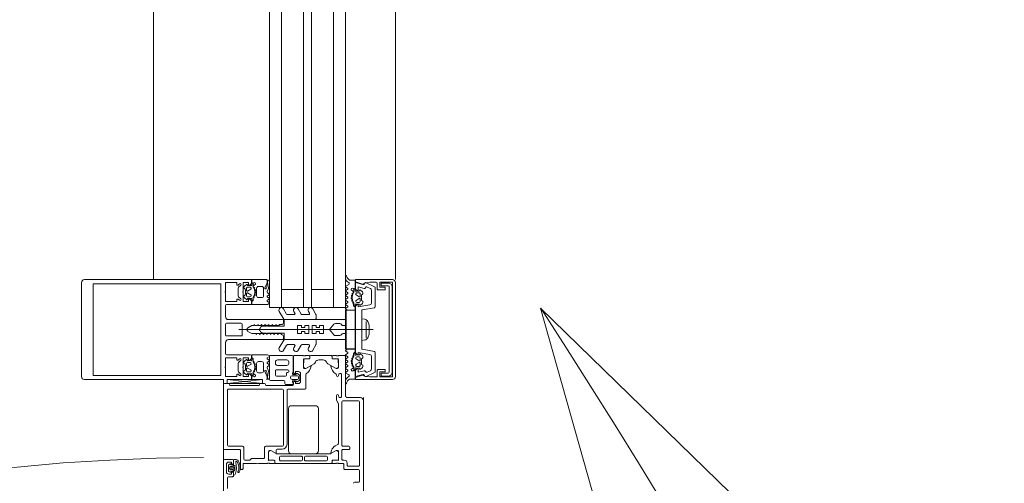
# Model space of a CAD drawing. Header units: centimetres. Extents: x -1434 to 23895, y -8842 to 3590.
# Tile 38 of 75: x 1221 to 1270, y 1523 to 1546. Entities that reach past the tile are written whole.
import ezdxf

# ---------------------------------------------------------------- set-up
doc = ezdxf.new("R2010")
doc.units = ezdxf.units.CM
doc.linetypes.add('Dash', pattern=[60, 30, -30])
for name, color, linetype, lineweight in [('A-DETL-GENF', 92, 'Continuous', 13), ('A-DOOR', 31, 'Continuous', 13), ('A-DOOR-HDLN', 31, 'Dash', 9), ('A-GLAZ-CURT', 52, 'Continuous', 9), ('A-GLAZ-CWMG', 51, 'Continuous', 9), ('G-ANNO-TEXT', 231, 'Continuous', 13)]:
    doc.layers.add(name, color=color, linetype=linetype, lineweight=lineweight)

# ---------------------------------------------------------------- blocks, each defined once
blk = doc.blocks.new('Schueco_FWS_ADS-70-HD_inw_Family-01 - FWS SI insert unit-2308021-parter niski _-3_30 m_ - stan projektowany Klatka schodowa')
at = {"layer": 'A-DETL-GENF', "lineweight": 9}
for p, q in [((-48.75, 6.1), (48.75, 6.1)), ((47.85, -0.9), (-47.85, -0.9))]:
    blk.add_line(p, q, dxfattribs=at)
at = {"layer": 'A-DOOR'}
for p, q in [((44.12, 5.95), (44.52, 5.95)), ((44.75, 5.65), (44.75, 6.05)), ((45.25, 5.3), (45.25, 6.05)), ((45.3, 6.1), (48.5, 6.1)), ((48.55, 6.05), (48.55, 5.851)), ((48.55, 4.147), (48.75, 5.922)), ((43.3, 5.9), (43.84, 5.9)), ((43.89, 5.85), (43.89, 5.65)), ((43.94, 5.6), (44.07, 5.6)), ((43.971, 5.599), (44.128, 5.599)), ((44.046, 5.501), (44.045, 5.501)), ((44.114, 5.763), (44.153, 5.837)), ((44.148, 5.619), (44.148, 5.714)), ((44.171, 5.848), (44.467, 5.848)), ((44.229, 5.708), (44.229, 5.778)), ((44.379, 5.678), (44.259, 5.678)), ((44.409, 5.778), (44.409, 5.708)), ((44.484, 5.838), (44.53, 5.766)), ((44.489, 5.715), (44.489, 5.619)), ((44.509, 5.599), (44.723, 5.599)), ((44.57, 5.6), (44.7, 5.6)), ((45.426, 5.18), (45.426, 5.85)), ((45.476, 5.9), (48.226, 5.9)), ((48.277, 5.85), (48.277, 3.15)), ((48.45, 5.749), (48.45, 4.352)), ((48.51, 5.802), (48.49, 5.798)), ((44.145, 5.378), (44.17, 5.367)), ((44.25, 5.17), (44.25, 5.2)), ((44.3, 5.25), (45.2, 5.25)), ((44.766, 5.08), (45.326, 5.08)), ((44.55, 3.9), (44.55, 4.35)), ((45.326, 4.05), (44.846, 4.05)), ((45.426, 3.15), (45.426, 3.95)), ((48.45, 3.95), (48.45, 2.644)), ((48.49, 4.303), (48.51, 4.299)), ((48.51, 4.003), (48.49, 3.999)), ((48.55, 4.25), (48.55, 4.052)), ((44.55, 3.562), (44.55, 3.8)), ((44.55, 3.479), (44.55, 0.721)), ((44.57, 3.827), (44.57, 3.873)), ((44.678, 3.532), (44.58, 3.532)), ((44.681, 3.529), (44.6, 3.529)), ((44.711, 3.799), (44.711, 3.559)), ((45.109, 3.849), (44.761, 3.849)), ((45.048, 3.47), (45.18, 3.699)), ((45.21, 3.47), (45.074, 3.47)), ((48.7, 3.088), (48.7, 3.755)), ((48.75, 3.8), (49.9, 3.8)), ((48.92, 3.004), (48.92, 3.45)), ((48.965, 3.5), (49.186, 3.5)), ((49.24, 3.459), (49.24, 2.875)), ((49.56, 3.5), (49.63, 3.5)), ((49.95, 3.755), (49.95, 2.668)), ((44.681, 3.242), (44.681, 2.197)), ((44.861, 3.292), (44.731, 3.292)), ((44.911, 2.197), (44.911, 3.242)), ((45.041, 0.756), (45.041, 3.445)), ((45.26, 3.17), (45.26, 3.42)), ((48.226, 3.1), (45.476, 3.1)), ((48.5, 2.644), (48.5, 2.989)), ((48.55, 3.034), (48.659, 3.034)), ((49.46, 2.934), (49.46, 3.4)), ((49.73, 3.4), (49.73, 2.934)), ((45.04, 2.7), (45.04, 1.5)), ((47.29, 2.85), (45.19, 2.85)), ((48.228, 2.92), (45.51, 2.92)), ((47.44, 1.5), (47.44, 2.7)), ((48.277, 2.017), (48.277, 2.88)), ((48.5, 2.597), (48.6, 2.597)), ((48.611, 2.614), (48.53, 2.614)), ((48.69, 2.488), (48.69, 2.61)), ((48.76, 2.394), (48.76, 2.664)), ((48.94, 2.664), (48.94, 2.394)), ((49.046, 2.954), (48.965, 2.954)), ((49.01, 2.61), (49.01, 2.486)), ((49.909, 2.614), (49.089, 2.614)), ((49.1, 2.884), (49.1, 2.914)), ((49.1, 2.597), (49.9, 2.597)), ((49.186, 2.834), (49.145, 2.834)), ((49.63, 2.834), (49.56, 2.834)), ((49.95, 2.547), (49.95, 2.1)), ((44.681, 0.95), (44.681, 1.995)), ((44.731, 2.147), (44.861, 2.147)), ((44.731, 2.045), (44.861, 2.045)), ((44.911, 1.995), (44.911, 0.95)), ((49.007, 1.977), (48.325, 1.977)), ((48.685, 2.334), (48.64, 2.413)), ((48.65, 2.247), (49.05, 2.247)), ((48.92, 2.284), (48.772, 2.284)), ((48.89, 2.344), (48.81, 2.344)), ((49.052, 2.413), (49.007, 2.334)), ((49.741, 2.099), (49.391, 2.099)), ((49.791, 1.809), (49.791, 2.049)), ((49.93, 2.073), (49.93, 2.027)), ((49.95, 2), (49.95, 1.812)), ((49.321, 1.946), (49.538, 1.571)), ((49.576, 1.534), (49.628, 1.504)), ((49.9, 1.779), (49.821, 1.779)), ((49.92, 1.782), (49.822, 1.782)), ((49.95, 0.721), (49.95, 1.729)), ((45.19, 1.35), (47.29, 1.35)), ((49.73, 1.33), (49.73, 1.12)), ((44.55, 0.638), (44.55, 0.45)), ((44.678, 0.668), (44.58, 0.668)), ((44.601, 0.671), (44.681, 0.671)), ((44.711, 0.641), (44.711, 0.401)), ((44.861, 0.9), (44.731, 0.9)), ((45.178, 0.504), (45.047, 0.731)), ((49.537, 0.878), (49.321, 0.504)), ((49.629, 0.946), (49.575, 0.915)), ((49.791, 0.401), (49.791, 0.641)), ((49.821, 0.671), (49.9, 0.671)), ((49.92, 0.668), (49.822, 0.668)), ((49.95, 0.45), (49.95, 0.638)), ((44.25, 0.03), (44.25, -0.65)), ((44.5, 0.08), (44.3, 0.08)), ((44.55, 0.35), (44.55, 0.13)), ((44.57, 0.423), (44.57, 0.377)), ((44.72, 0.06), (44.72, 0.13)), ((44.761, 0.351), (45.108, 0.351)), ((44.77, 0.18), (45.2, 0.18)), ((45.25, 0.13), (45.25, -0.17)), ((45.42, -0.17), (45.42, 0.13)), ((45.47, 0.18), (47.63, 0.18)), ((47.538, 0.35), (45.55, 0.35)), ((47.739, 0.445), (47.561, 0.355)), ((47.68, 0.13), (47.68, -0.65)), ((47.95, 0.45), (47.762, 0.45)), ((47.85, 0.25), (47.85, 0.283)), ((47.884, 0.33), (47.95, 0.35)), ((49, 0.2), (47.9, 0.2)), ((47.95, 0), (49.9, 0)), ((48.993, 0.45), (48.95, 0.45)), ((48.95, 0.35), (49.016, 0.33)), ((49.05, 0.283), (49.05, 0.25)), ((49.391, 0.351), (49.741, 0.351)), ((49.93, 0.377), (49.93, 0.423)), ((49.95, 0.05), (49.95, 0.35)), ((43.61, -0.65), (43.61, -0.45)), ((44.42, -0.65), (44.42, -0.14)), ((44.47, -0.09), (44.57, -0.09)), ((45.3, -0.22), (45.37, -0.22)), ((47.85, -0.75), (47.85, -0.1)), ((42.8, -0.9), (47.7, -0.9)), ((44.2, -0.7), (43.66, -0.7)), ((47.63, -0.7), (44.47, -0.7))]:
    blk.add_line(p, q, dxfattribs=at)
at = {"layer": 'A-DOOR', "flags": 128}
for points in [[(44.7, 6.1), (37.45, 6.1), (37.45, 5.76), (37.56, 5.65), (37.62, 5.65), (37.62, 5.8)], [(48.75, 4.147), (48.75, 5.922), (48.55, 5.922), (48.55, 4.147), (48.75, 4.147), (48.55, 5.922)], [(44.12, 5.65), (44.12, 5.7), (44.02, 5.7), (44.02, 5.85)], [(44.191, 5.564), (44.188, 5.572), (44.178, 5.599), (44.233, 5.624)], [(44.42, 5.528), (44.366, 5.524), (44.29, 5.526), (44.233, 5.532)], [(44.271, 5.611), (44.319, 5.526), (44.367, 5.611)], [(44.406, 5.624), (44.459, 5.599), (44.447, 5.55)], [(44.62, 5.85), (44.62, 5.7), (44.52, 5.7), (44.52, 5.65)], [(44.743, 5.578), (44.743, 5.478), (44.74, 5.457)], [(44.55, 4.45), (44.55, 5.12), (44.3, 5.12)], [(44.711, 5.378), (44.704, 5.369), (44.638, 5.331), (44.591, 5.31), (44.539, 5.291), (44.487, 5.275), (44.434, 5.266), (44.379, 5.262)], [(44.556, 5.376), (44.597, 5.397), (44.629, 5.416)], [(44.796, 4.1), (44.796, 4.7), (44.716, 4.78), (44.716, 5.03)], [(45.15, 3.85), (44.72, 3.85), (44.708, 3.562)], [(45.062, 3.491), (45.2, 3.73), (45.2, 3.8)], [(48.65, 2.547), (48.65, 2.497), (48.55, 2.497), (48.55, 2.347)], [(49.15, 2.347), (49.15, 2.497), (49.05, 2.497), (49.05, 2.547)], [(49.3, 2.05), (49.3, 1.98), (49.438, 1.741)], [(49.792, 1.812), (49.792, 2.088), (49.35, 2.1)], [(45.15, 0.35), (44.72, 0.35), (44.708, 0.638)], [(45.061, 0.71), (45.2, 0.47), (45.2, 0.4)], [(49.3, 0.4), (49.3, 0.47), (49.438, 0.709)], [(49.792, 0.638), (49.792, 0.362), (49.35, 0.35)]]:
    blk.add_lwpolyline(points, dxfattribs=at)
blk.add_lwpolyline([(44.329, 5.823), (44.336, 5.816), (44.339, 5.806), (44.336, 5.796), (44.329, 5.789), (44.319, 5.786), (44.309, 5.789), (44.302, 5.796), (44.299, 5.806), (44.302, 5.816), (44.309, 5.823), (44.319, 5.826)], close=True, dxfattribs=at)
at = {"layer": 'A-DOOR'}
for centre, radius, start, end in [((44.12, 5.85), 0.1, 90.0006, 179.9994), ((44.52, 5.85), 0.1, 0.0028, 89.9972), ((44.7, 6.05), 0.05, 0.0033, 89.9967), ((45.3, 6.05), 0.05, 90.0003, 179.9997), ((48.5, 6.05), 0.05, 0.0034, 89.9966), ((43.84, 5.85), 0.05, 0.0011, 89.9989), ((43.94, 5.65), 0.05, 179.9997, 270.0003), ((44.072, 5.598), 0.101, 179.6117, 254.7346), ((44.347, 6.454), 1, 252.4675, 285.1948), ((44.07, 5.65), 0.05, 270, 360), ((44.132, 5.754), 0.0202, 153.8011, 259.329), ((44.128, 5.714), 0.0203, 0.4685, 89.2437), ((44.128, 5.618), 0.0198, 269.7003, 0.5845), ((44.171, 5.829), 0.0195, 88.6395, 154.2271), ((44.238, 5.582), 0.05, 201.1765, 264.1559), ((44.319, 6.024), 0.262, 249.9155, 290.0845), ((44.259, 5.708), 0.03, 179.9989, 269.9998), ((44.245, 5.596), 0.03, 29.2633, 114.6153), ((44.393, 5.596), 0.03, 64.7461, 150.7367), ((44.379, 5.708), 0.03, 269.9998, 359.9994), ((44.418, 5.558), 0.03, 273.5065, 346.1539), ((44.467, 5.829), 0.0194, 29.7199, 90.6441), ((44.509, 5.715), 0.0199, 90.0276, 180.2616), ((44.509, 5.618), 0.0198, 179.3558, 270.0686), ((44.513, 5.755), 0.0204, 258.5702, 30.46), ((44.57, 5.65), 0.05, 179.9979, 270.0003), ((44.613, 5.451), 0.0381, 294.2834, 95.9519), ((44.7, 5.65), 0.05, 270.0015, 359.9985), ((44.511, 5.496), 0.232, 329.4906, 350.3162), ((44.723, 5.579), 0.0198, 358.9506, 89.8998), ((45.476, 5.85), 0.05, 90.0006, 179.9994), ((48.226, 5.85), 0.05, 359.9942, 90.0058), ((48.5, 5.749), 0.05, 101.2495, 180), ((48.5, 5.851), 0.05, 281.2495, 0), ((44.129, 5.347), 0.0351, 64.2669, 244.2669), ((44.351, 5.813), 0.552, 244.574, 272.9368), ((44.356, 5.845), 0.513, 248.7446, 272.5887), ((44.3, 5.2), 0.05, 89.993, 180.0035), ((44.3, 5.17), 0.05, 179.9913, 270.0035), ((44.379, 5.713), 0.38, 269.9766, 297.6836), ((44.766, 5.03), 0.05, 90.0044, 179.9965), ((45.2, 5.3), 0.05, 269.9993, 0.0007), ((45.326, 5.18), 0.1, 269.9996, 0.0009), ((44.497, 4.4), 0.0725, 316.3948, 43.6052), ((44.846, 4.1), 0.05, 179.9991, 270.0061), ((45.326, 3.95), 0.1, 360, 90), ((48.5, 4.352), 0.05, 180, 258.7505), ((48.5, 3.95), 0.05, 101.2495, 180), ((48.5, 4.25), 0.05, 0, 78.7505), ((48.5, 4.052), 0.05, 281.2495, 0), ((44.542, 3.873), 0.0279, 358.8354, 73.5801), ((44.542, 3.827), 0.0279, 286.4246, 1.1629), ((44.58, 3.562), 0.03, 180, 270), ((44.6, 3.479), 0.05, 89.9997, 180.0003), ((44.678, 3.562), 0.03, 270, 0), ((44.68, 3.56), 0.0311, 272.0507, 357.9493), ((44.72, 3.838), 0.012, 90, 180), ((44.761, 3.799), 0.05, 90, 180.0003), ((45.108, 3.438), 0.0682, 152.011, 174.0948), ((45.074, 3.484), 0.0138, 150, 270), ((45.094, 3.75), 0.1, 328.9475, 81.7903), ((45.15, 3.8), 0.05, 0, 90), ((45.21, 3.42), 0.05, 0, 90), ((48.75, 3.75), 0.05, 89.9986, 174.7066), ((48.97, 3.45), 0.05, 95.2946, 180.0001), ((49.191, 3.45), 0.05, 10.5869, 95.2949), ((49.56, 3.4), 0.1, 89.9998, 179.9998), ((49.63, 3.4), 0.1, 359.9998, 90.0002), ((49.9, 3.75), 0.05, 5.2937, 89.9972), ((44.731, 3.242), 0.05, 90, 180), ((44.861, 3.242), 0.05, 0, 90), ((45.51, 3.17), 0.25, 180, 270), ((45.476, 3.15), 0.05, 180.0035, 269.9965), ((48.226, 3.15), 0.05, 270, 360), ((48.55, 2.984), 0.05, 90.0003, 174.7049), ((48.65, 3.083), 0.05, 280.5887, 5.2926), ((48.97, 3.004), 0.05, 179.9999, 264.7054), ((45.19, 2.7), 0.15, 89.9971, 180.0029), ((47.29, 2.7), 0.15, 359.9985, 90.0015), ((48.228, 2.87), 0.05, 11.5556, 90), ((48.5, 2.647), 0.05, 183.2538, 270), ((48.53, 2.644), 0.03, 180, 270), ((48.6, 2.547), 0.05, 0, 90), ((48.651, 2.614), 0.0397, 353.4883, 180.4578), ((48.66, 2.488), 0.03, 275.4114, 0), ((48.85, 2.664), 0.09, 0, 180), ((49.049, 2.614), 0.0397, 359.5422, 186.5117), ((49.041, 2.487), 0.0311, 181.5217, 256.9862), ((49.051, 2.904), 0.05, 10.5876, 95.2937), ((49.1, 2.547), 0.05, 90, 180), ((49.15, 2.884), 0.05, 180.0005, 264.7062), ((49.191, 2.884), 0.05, 264.7061, 349.4127), ((49.56, 2.934), 0.1, 180, 270.0004), ((49.63, 2.934), 0.1, 269.9997, 0.0003), ((49.9, 2.547), 0.05, 359.9946, 90.0054), ((49.9, 2.663), 0.05, 280.5861, 5.2962), ((44.731, 2.197), 0.05, 180, 270), ((44.731, 1.995), 0.05, 90, 180), ((44.861, 2.197), 0.05, 270, 0), ((44.861, 1.995), 0.05, 360, 90), ((48.325, 2.027), 0.05, 191.5556, 270), ((48.65, 2.347), 0.1, 180, 270), ((48.666, 2.428), 0.03, 95.4114, 210.0001), ((48.772, 2.384), 0.1, 209.9996, 270.0004), ((48.81, 2.394), 0.05, 180.0223, 269.9779), ((48.89, 2.394), 0.05, 270.0233, 359.9767), ((48.92, 2.384), 0.1, 269.9997, 330.0003), ((49.007, 1.927), 0.05, 31.871, 90), ((49.026, 2.428), 0.03, 330.0006, 74.9995), ((49.05, 2.347), 0.1, 270, 360), ((49.35, 2.05), 0.05, 90, 180), ((49.406, 2), 0.1, 98.1816, 212.727), ((49.741, 2.049), 0.05, 359.9997, 90.0003), ((49.78, 2.088), 0.012, 0, 90), ((49.958, 2.073), 0.0279, 106.4199, 181.1646), ((49.958, 2.027), 0.0279, 178.8371, 253.5754), ((45.19, 1.5), 0.15, 180.0004, 269.9996), ((47.29, 1.5), 0.15, 270.0019, 359.9981), ((49.474, 2.218), 0.5, 211.871, 264.3774), ((49.426, 1.734), 0.0138, 264.3774, 30), ((49.625, 1.621), 0.1, 210, 240.6936), ((49.53, 1.33), 0.2, 0, 60.6936), ((49.821, 1.809), 0.03, 180, 270), ((49.822, 1.812), 0.03, 180, 270), ((49.9, 1.729), 0.05, 0, 90), ((49.92, 1.812), 0.03, 270, 360), ((49.53, 1.12), 0.2, 299.5684, 0), ((44.6, 0.721), 0.05, 180.0082, 270.9888), ((44.58, 0.638), 0.03, 90, 180), ((44.678, 0.638), 0.03, 0, 90), ((44.731, 0.95), 0.05, 180, 270), ((44.681, 0.641), 0.03, 360, 90), ((44.861, 0.95), 0.05, 270, 360), ((45.091, 0.756), 0.05, 180, 210), ((45.074, 0.716), 0.0139, 84.3683, 204.0577), ((45.026, 0.232), 0.5, 17.7451, 84.3683), ((45.094, 0.45), 0.0999, 278.1274, 32.7816), ((49.474, 0.232), 0.5, 95.6226, 150.8864), ((49.406, 0.45), 0.1, 147.273, 261.8184), ((49.426, 0.716), 0.0138, 330, 95.6226), ((49.624, 0.828), 0.1, 119.5684, 150), ((49.821, 0.641), 0.03, 90, 180), ((49.822, 0.638), 0.03, 90, 180), ((49.9, 0.721), 0.05, 270, 0), ((49.92, 0.638), 0.03, 0, 90), ((44.3, 0.03), 0.05, 90, 180.0017), ((44.5, 0.13), 0.05, 269.9983, 359.9991), ((44.542, 0.423), 0.0279, 358.8371, 73.5754), ((44.542, 0.377), 0.0279, 286.4199, 1.1646), ((44.57, 0.06), 0.15, 269.9985, 0.0003), ((44.72, 0.362), 0.012, 180, 270), ((44.761, 0.401), 0.05, 179.9997, 270.0003), ((44.77, 0.13), 0.05, 89.9974, 180.0035), ((45.15, 0.4), 0.05, 269.9988, 0.0012), ((45.2, 0.13), 0.05, 360, 90.0017), ((45.47, 0.13), 0.05, 89.9996, 180.0004), ((45.55, 0.4), 0.05, 197.7451, 269.5825), ((47.538, 0.4), 0.05, 270, 296.5691), ((47.63, 0.13), 0.05, 0, 90), ((47.762, 0.4), 0.05, 90, 116.4917), ((47.9, 0.283), 0.05, 108.316, 180), ((47.9, 0.25), 0.05, 179.9991, 270.0043), ((47.95, -0.1), 0.1, 90.0025, 179.9971), ((47.95, 0.4), 0.05, 270, 90), ((48.95, 0.4), 0.05, 90, 270), ((48.993, 0.5), 0.05, 270, 330.8726), ((49, 0.25), 0.05, 269.9991, 0.0017), ((49, 0.283), 0.05, 0, 71.684), ((49.35, 0.4), 0.05, 180, 270), ((49.741, 0.401), 0.05, 269.9997, 0.0003), ((49.78, 0.362), 0.012, 270, 0), ((49.9, 0.05), 0.05, 269.9974, 0.0026), ((49.958, 0.423), 0.0279, 106.4246, 181.1629), ((49.958, 0.377), 0.0279, 178.8354, 253.5801), ((43.56, -0.45), 0.05, 0.0009, 89.9991), ((44.47, -0.14), 0.05, 89.9983, 180.0035), ((45.3, -0.17), 0.05, 179.9921, 270.0035), ((45.37, -0.17), 0.05, 270.0061, 359.9983), ((43.66, -0.65), 0.05, 180.0035, 269.9965), ((44.2, -0.65), 0.05, 270.0009, 359.9991), ((44.47, -0.65), 0.05, 180, 270.0017), ((47.63, -0.65), 0.05, 270.0028, 359.9972), ((47.7, -0.75), 0.15, 269.9995, 0.0016)]:
    blk.add_arc(centre, radius, start, end, dxfattribs=at)
at = {"layer": 'A-DOOR-HDLN'}
blk.add_arc((-46.25, 7.1), 91.094, 0, 90, dxfattribs=at)
blk = doc.blocks.new('Rectangular Mullion - SI_CovCap-20mm_Mull-85mm-V4-parter niski _-3_30 m_ - stan projektowany Klatka schodowa')
at = {"layer": 'A-DETL-GENF', "lineweight": 9}
for p, q in [((-2.5, 13.05), (-2.5, 11.668)), ((2.35, 13.2), (-2.35, 13.2)), ((2.5, 11.668), (2.5, 13.05)), ((-2.5, 12.2), (-2.5, 6.54)), ((-2.29, 12.144), (-2.29, 6.54)), ((2.29, 12.2), (2.29, 6.54)), ((2.5, 12.2), (2.5, 6.54)), ((-1.26, 5.95), (-1.26, 4.74)), ((-0.32, 5.21), (-0.32, 5.95)), ((-0.27, 6), (0.27, 6)), ((0.32, 5.95), (0.32, 5.21)), ((1.26, 4.74), (1.26, 5.95)), ((-0.5, 3.15), (-0.5, 5.85)), ((0.5, 5.85), (0.5, 3.15)), ((-2.176, 5.051), (-2.258, 4.954)), ((-2.224, 5.235), (-2.118, 5.341)), ((-1.95, 4.94), (-2.07, 4.94)), ((-2.047, 5.37), (-1.713, 5.37)), ((-1.765, 5), (-1.995, 5)), ((-1.69, 4.94), (-1.81, 4.94)), ((-1.642, 5.341), (-1.536, 5.235)), ((-1.502, 4.954), (-1.584, 5.051)), ((0.27, 5.16), (-0.27, 5.16)), ((0, 5.327), (0, -1.394)), ((1.502, 4.954), (1.584, 5.051)), ((1.536, 5.235), (1.642, 5.341)), ((1.69, 4.94), (1.81, 4.94)), ((1.713, 5.37), (2.047, 5.37)), ((1.765, 5), (1.995, 5)), ((1.95, 4.94), (2.07, 4.94)), ((2.118, 5.341), (2.224, 5.235)), ((2.176, 5.051), (2.258, 4.954)), ((-2.23, 4.68), (-2.29, 4.68)), ((-2.29, 4.62), (-2.162, 4.62)), ((-2.227, 4.559), (-2.255, 4.51)), ((-2.12, 4.89), (-2.12, 4.77)), ((-2.107, 4.562), (-2.108, 4.577)), ((-2.07, 4.72), (-2.042, 4.72)), ((-2.048, 4.551), (-2.066, 4.54)), ((-1.7, 4.44), (-2.06, 4.44)), ((-2.016, 4.735), (-1.924, 4.895)), ((-1.997, 4.52), (-2.002, 4.533)), ((-1.933, 4.522), (-1.948, 4.508)), ((-1.877, 4.504), (-1.885, 4.517)), ((-1.836, 4.895), (-1.744, 4.735)), ((-1.816, 4.523), (-1.826, 4.506)), ((-1.756, 4.521), (-1.767, 4.531)), ((-1.718, 4.72), (-1.69, 4.72)), ((-1.702, 4.556), (-1.707, 4.536)), ((-1.646, 4.568), (-1.659, 4.575)), ((-1.64, 4.77), (-1.64, 4.89)), ((-1.464, 4.68), (-1.529, 4.68)), ((1.464, 4.68), (1.529, 4.68)), ((1.64, 4.77), (1.64, 4.89)), ((1.646, 4.568), (1.659, 4.575)), ((1.718, 4.72), (1.69, 4.72)), ((1.7, 4.44), (2.06, 4.44)), ((1.702, 4.556), (1.707, 4.536)), ((1.836, 4.895), (1.744, 4.735)), ((1.756, 4.521), (1.767, 4.531)), ((1.816, 4.523), (1.826, 4.506)), ((1.877, 4.504), (1.885, 4.517)), ((2.016, 4.735), (1.924, 4.895)), ((1.933, 4.522), (1.948, 4.508)), ((1.997, 4.52), (2.002, 4.533)), ((2.07, 4.72), (2.042, 4.72)), ((2.048, 4.551), (2.066, 4.54)), ((2.107, 4.562), (2.108, 4.577)), ((2.12, 4.89), (2.12, 4.77)), ((2.29, 4.62), (2.162, 4.62)), ((2.227, 4.559), (2.255, 4.51)), ((2.23, 4.68), (2.29, 4.68)), ((2.35, 4.68), (2.5, 4.68)), ((-2.31, 3.929), (-2.089, 4.027)), ((-2.16, 4.34), (-2.16, 4.19)), ((-2.06, 4.09), (-1.7, 4.09)), ((-1.6, 4.19), (-1.6, 4.34)), ((-0.21, 3.929), (-0.185, 3.943)), ((-0.175, 3.96), (-0.175, 4.099)), ((-0.075, 4.272), (-0.05, 4.287)), ((0.075, 4.272), (0.05, 4.287)), ((0.175, 3.96), (0.175, 4.099)), ((0.21, 3.929), (0.185, 3.943)), ((1.6, 4.19), (1.6, 4.34)), ((2.06, 4.09), (1.7, 4.09)), ((2.31, 3.929), (2.089, 4.027)), ((2.16, 4.34), (2.16, 4.19)), ((-2.48, 3.92), (-2.351, 3.92)), ((-2.476, 3.83), (-2.476, 3.82)), ((-2.355, 3.89), (-2.416, 3.89)), ((-1.843, 3.895), (-1.796, 3.815)), ((-1.744, 3.815), (-1.696, 3.899)), ((-1.625, 3.899), (-1.576, 3.815)), ((-1.524, 3.815), (-1.475, 3.899)), ((-1.404, 3.899), (-1.355, 3.815)), ((-0.185, 3.897), (-0.21, 3.911)), ((0.185, 3.897), (0.21, 3.911)), ((1.404, 3.899), (1.355, 3.815)), ((1.524, 3.815), (1.475, 3.899)), ((1.625, 3.899), (1.576, 3.815)), ((1.744, 3.815), (1.696, 3.899)), ((1.843, 3.895), (1.796, 3.815)), ((2.48, 3.92), (2.351, 3.92)), ((2.355, 3.89), (2.416, 3.89)), ((2.476, 3.83), (2.476, 3.82)), ((-0.775, 2.94), (-1.038, 3.092)), ((-0.913, 3.308), (-0.525, 3.084)), ((-0.5, 3.041), (-0.5, 1.52)), ((-0.35, 3.1), (-0.45, 3.1)), ((0.45, 3.1), (0.35, 3.1)), ((0.5, 3.041), (0.5, 1.52)), ((0.912, 3.308), (0.525, 3.084)), ((0.775, 2.94), (1.037, 3.092)), ((-0.913, 2.578), (-0.825, 2.528)), ((-0.75, 2.571), (-0.75, 2.897)), ((0.75, 2.571), (0.75, 2.897)), ((0.912, 2.578), (0.825, 2.528)), ((-0.775, 2.21), (-1.038, 2.362)), ((-0.75, 1.845), (-0.75, 2.167)), ((0.75, 1.845), (0.75, 2.167)), ((0.775, 2.21), (1.037, 2.362)), ((-0.762, 1.477), (-1.038, 1.636)), ((-0.913, 1.852), (-0.825, 1.802)), ((0.762, 1.477), (1.037, 1.636)), ((0.912, 1.852), (0.825, 1.802)), ((-0.55, 1.47), (-0.737, 1.47)), ((0.55, 1.47), (0.737, 1.47)), ((-0.3, 0.502), (-0.3, 0.287)), ((0.3, 0.502), (0.3, 0.287)), ((-2.599, -0.001), (-2.687, -0.001)), ((-2.175, -0.018), (-2.263, -0.17)), ((-2.073, -0.102), (-2.124, -0.017)), ((-1.882, -0.42), (-2.01, -0.42)), ((-2.01, -0.48), (-1.95, -0.48)), ((-1.955, -0.017), (-2.005, -0.102)), ((-1.975, -0.31), (-1.947, -0.359)), ((-1.853, -0.102), (-1.903, -0.017)), ((-1.828, -0.377), (-1.827, -0.362)), ((-1.786, -0.34), (-1.768, -0.351)), ((-1.736, -0.017), (-1.785, -0.102)), ((-1.722, -0.333), (-1.717, -0.32)), ((-1.634, -0.103), (-1.684, -0.017)), ((-1.668, -0.308), (-1.653, -0.322)), ((-1.605, -0.317), (-1.597, -0.304)), ((-1.516, -0.017), (-1.565, -0.102)), ((-1.546, -0.306), (-1.536, -0.323)), ((-1.487, -0.331), (-1.476, -0.321)), ((-1.414, -0.103), (-1.464, -0.017)), ((-1.427, -0.336), (-1.422, -0.356)), ((-1.379, -0.375), (-1.366, -0.368)), ((-1.296, -0.017), (-1.345, -0.103)), ((-1.249, -0.48), (-1.184, -0.48)), ((-1.196, -0.098), (-1.244, -0.017)), ((-1.075, -0.016), (-1.123, -0.099)), ((1.075, -0.016), (1.123, -0.099)), ((1.249, -0.48), (1.184, -0.48)), ((1.196, -0.098), (1.244, -0.017)), ((1.296, -0.017), (1.345, -0.103)), ((1.379, -0.375), (1.366, -0.368)), ((1.414, -0.103), (1.464, -0.017)), ((1.427, -0.336), (1.422, -0.356)), ((1.487, -0.331), (1.476, -0.321)), ((1.516, -0.017), (1.565, -0.102)), ((1.546, -0.306), (1.536, -0.323)), ((1.605, -0.317), (1.597, -0.304)), ((1.634, -0.103), (1.684, -0.017)), ((1.668, -0.308), (1.653, -0.322)), ((1.722, -0.333), (1.717, -0.32)), ((1.736, -0.017), (1.785, -0.102)), ((1.786, -0.34), (1.768, -0.351)), ((1.828, -0.377), (1.827, -0.362)), ((1.853, -0.102), (1.903, -0.017)), ((1.882, -0.42), (2.01, -0.42)), ((1.975, -0.31), (1.947, -0.359)), ((2.01, -0.48), (1.95, -0.48)), ((1.955, -0.017), (2.005, -0.102)), ((2.073, -0.102), (2.124, -0.017)), ((2.175, -0.018), (2.263, -0.17)), ((-1.978, -0.754), (-1.896, -0.851)), ((-1.84, -0.69), (-1.84, -0.57)), ((-1.79, -0.52), (-1.762, -0.52)), ((-1.67, -0.74), (-1.79, -0.74)), ((-1.736, -0.535), (-1.644, -0.695)), ((-1.715, -0.8), (-1.485, -0.8)), ((-1.556, -0.695), (-1.464, -0.535)), ((-1.41, -0.74), (-1.53, -0.74)), ((-1.438, -0.52), (-1.41, -0.52)), ((-1.36, -0.57), (-1.36, -0.69)), ((-1.304, -0.851), (-1.222, -0.754)), ((-1.09, -1.449), (-0.982, -0.84)), ((-0.953, -0.815), (-0.025, -0.815)), ((0.025, -0.815), (0.953, -0.815)), ((0.982, -0.84), (1.09, -1.449)), ((1.304, -0.851), (1.222, -0.754)), ((1.36, -0.57), (1.36, -0.69)), ((1.438, -0.52), (1.41, -0.52)), ((1.41, -0.74), (1.53, -0.74)), ((1.556, -0.695), (1.464, -0.535)), ((1.715, -0.8), (1.485, -0.8)), ((1.736, -0.535), (1.644, -0.695)), ((1.67, -0.74), (1.79, -0.74)), ((1.79, -0.52), (1.762, -0.52)), ((1.84, -0.69), (1.84, -0.57)), ((1.978, -0.754), (1.896, -0.851)), ((-2.344, -1.034), (-2.145, -1.461)), ((-2.055, -1.252), (-2.131, -1.089)), ((-1.342, -1.31), (-1.964, -1.31)), ((0.408, -1.036), (-0.408, -1.036)), ((-0.225, -1.183), (0.225, -1.183)), ((1.964, -1.31), (1.342, -1.31)), ((2.131, -1.089), (2.055, -1.252)), ((2.145, -1.461), (2.344, -1.034)), ((-2.32, -1.59), (-2.04, -1.59)), ((-2.1, -1.49), (-1.139, -1.49)), ((1.139, -1.49), (2.1, -1.49)), ((2.04, -1.59), (2.32, -1.59)), ((2.135, -2.195), (-2.135, -2.195)), ((-2.125, -2.345), (2.125, -2.345)), ((2.35, -2.5), (-2.35, -2.5))]:
    blk.add_line(p, q, dxfattribs=at)
at = {"layer": 'A-DETL-GENF', "lineweight": 9, "flags": 128}
for points in [[(2.29, 11.668), (2.29, 12.62), (-2.29, 12.62), (-2.29, 11.668)], [(-1.905, 5.11), (-2.35, 5.11), (-2.35, 4.84), (-2.23, 4.84), (-2.23, 4.78), (-2.31, 4.7), (-2.5, 4.7), (-2.5, 6.379), (-2.5, 6.7)], [(2.29, 6.7), (2.29, 6.379), (2.29, 6.23), (1.12, 6.23), (-1.12, 6.23), (-2.29, 6.23), (-2.29, 6.379), (-2.29, 6.7)], [(2.5, 6.7), (2.5, 6.379), (2.5, 6.1)], [(-1.905, 6), (-2.35, 6), (-2.35, 5.43), (-2.23, 5.43), (-2.23, 5.37), (-2.295, 5.305)], [(-1.465, 5.305), (-1.53, 5.37), (-1.53, 5.43), (-1.41, 5.43), (-1.41, 6), (-1.855, 6)], [(-0.65, 6), (-1.12, 6), (-1.21, 6)], [(1.21, 6), (1.12, 6), (0.65, 6)], [(1.855, 6), (1.41, 6), (1.41, 5.43), (1.53, 5.43), (1.53, 5.37), (1.465, 5.305)], [(2.295, 5.305), (2.23, 5.37), (2.23, 5.43), (2.35, 5.43), (2.35, 6), (1.905, 6)], [(-1.31, 4.69), (-1.44, 4.69), (-1.53, 4.78), (-1.53, 4.84), (-1.41, 4.84), (-1.41, 5.11), (-1.855, 5.11)], [(1.855, 5.11), (1.41, 5.11), (1.41, 4.84), (1.53, 4.84), (1.53, 4.78), (1.44, 4.69), (1.31, 4.69)], [(2.5, 4.7), (2.31, 4.7), (2.23, 4.78), (2.23, 4.84), (2.35, 4.84), (2.35, 5.11), (1.905, 5.11)], [(-2.35, 4.68), (-2.5, 4.68), (-2.5, 3.94)], [(-2.25, 4.909), (-2.2, 4.88), (-2.2, 4.867)], [(-1.605, 4.62), (-1.475, 4.61), (-1.602, 4.61), (-1.602, 4.594)], [(-1.56, 4.867), (-1.56, 4.88), (-1.51, 4.909)], [(-1.303, 3.815), (-1.26, 3.89), (-1.26, 4.68), (-1.395, 4.68)], [(-0.087, 4.88), (-0.2, 4.684), (-0.2, 4.584), (-0.25, 4.555), (-0.2, 4.526), (-0.2, 4.404), (-0.25, 4.375), (-0.2, 4.346), (-0.2, 4.224), (-0.25, 4.195), (-0.2, 4.166), (-0.2, 4.044), (-0.25, 4.015), (-0.2, 3.986), (-0.2, 3.864), (-0.25, 3.835), (-0.2, 3.806), (-0.2, 3.684), (-0.25, 3.655), (-0.2, 3.626), (-0.2, 3.504), (-0.25, 3.475), (-0.2, 3.446), (-0.2, 3.324), (-0.25, 3.295), (-0.25, 3.2)], [(0.25, 3.2), (0.2, 3.229), (0.2, 3.351), (0.25, 3.38), (0.2, 3.409), (0.2, 3.531), (0.25, 3.56), (0.2, 3.589), (0.2, 3.711), (0.25, 3.74), (0.2, 3.769), (0.2, 3.891), (0.25, 3.92), (0.2, 3.949), (0.2, 4.071), (0.25, 4.1), (0.2, 4.129), (0.2, 4.251), (0.25, 4.28), (0.2, 4.309), (0.2, 4.431), (0.25, 4.46), (0.2, 4.489), (0.2, 4.684), (0.087, 4.88)], [(1.303, 3.815), (1.26, 3.89), (1.26, 4.68), (1.395, 4.68)], [(1.605, 4.62), (1.475, 4.61), (1.602, 4.61), (1.602, 4.594)], [(1.56, 4.867), (1.56, 4.88), (1.51, 4.909)], [(2.25, 4.909), (2.2, 4.88), (2.2, 4.867)], [(-0.264, 0.578), (0, 0.8), (0, 1.1), (-0.2, 1.1), (-0.2, 1.3), (-0.1, 1.3), (-0.1, 1.466), (-0.2, 1.466), (-0.2, 1.666), (0, 1.666), (0, 1.833), (-0.2, 1.833), (-0.2, 2.033), (-0.1, 2.033), (-0.1, 2.2), (-0.2, 2.2), (-0.2, 2.4), (0, 2.4), (0, 4.3), (0, 2.4), (0.2, 2.4), (0.2, 2.2), (0.1, 2.2), (0.1, 2.033), (0.2, 2.033), (0.2, 1.833), (0, 1.833), (0, 1.666), (0.2, 1.666), (0.2, 1.466), (0.1, 1.466), (0.1, 1.3), (0.2, 1.3), (0.2, 1.1), (0, 1.1), (0, 0.8), (0.264, 0.578)], [(-0.2, 0.113), (-0.2, 0), (-0.5, 0), (-0.5, 3.07), (-0.175, 3.07), (-0.175, 3.88)], [(0.2, 0.113), (0.2, 0), (0.5, 0), (0.5, 3.07), (0.175, 3.07), (0.175, 3.88)], [(-2.48, -0.211), (-2.48, -0.48), (-2.07, -0.48)], [(-1.203, -0.42), (-1.325, -0.42), (-1.322, -0.394), (-1.195, -0.41)], [(-1.115, -0.48), (-0.98, -0.48), (-0.98, -0.09), (-1.023, -0.016)], [(1.115, -0.48), (0.98, -0.48), (0.98, -0.09), (1.023, -0.016)], [(1.203, -0.42), (1.325, -0.42), (1.322, -0.394), (1.195, -0.41)], [(2.48, -0.211), (2.48, -0.48), (2.07, -0.48)], [(-2.5, -2.35), (-2.5, -0.5), (-2.39, -0.5), (-2.273, -0.858)], [(-2.058, -0.934), (-2.136, -0.64), (-1.95, -0.64), (-1.95, -0.58), (-2.03, -0.5), (-2.35, -0.5), (-2.25, -0.874)], [(-1.92, -0.667), (-1.92, -0.68), (-1.97, -0.709)], [(-1.23, -0.709), (-1.28, -0.68), (-1.28, -0.667)], [(1.244, -1.227), (1.14, -0.64), (1.25, -0.64), (1.25, -0.58), (1.17, -0.5), (-1.17, -0.5), (-1.25, -0.58), (-1.25, -0.64), (-1.14, -0.64), (-1.244, -1.227)], [(0.52, -0.974), (0.54, -0.821), (-0.54, -0.821), (-0.52, -0.974)], [(1.23, -0.709), (1.28, -0.68), (1.28, -0.667)], [(1.92, -0.667), (1.92, -0.68), (1.97, -0.709)], [(2.25, -0.874), (2.35, -0.5), (2.03, -0.5), (1.95, -0.58), (1.95, -0.64), (2.136, -0.64), (2.058, -0.934)], [(2.273, -0.858), (2.39, -0.5), (2.5, -0.5), (2.5, -2.35)], [(-2.34, -1.001), (-2.34, -1.106), (-2.37, -1.224), (-2.37, -1.539)], [(2.37, -1.54), (2.37, -1.224), (2.34, -1.106), (2.34, -1.001)], [(-1.99, -1.64), (-1.99, -1.99), (-2.12, -1.99), (-2.12, -1.72), (-2.37, -1.72), (-2.37, -2.35), (2.37, -2.35), (2.37, -1.72), (2.12, -1.72), (2.12, -1.99), (1.99, -1.99), (1.99, -1.64)], [(-2.185, -2.145), (-2.185, -1.785), (-2.325, -1.785), (-2.325, -2.145)], [(2.325, -2.145), (2.325, -1.785), (2.185, -1.785), (2.185, -2.145)]]:
    blk.add_lwpolyline(points, dxfattribs=at)
for points in [[(0.97, 0), (-0.97, 0), (-0.97, -0.04), (0.97, -0.04)], [(0.97, -0.04), (-0.97, -0.04), (-0.97, -0.49), (0.97, -0.49)]]:
    blk.add_lwpolyline(points, close=True, dxfattribs=at)
at = {"layer": 'A-DETL-GENF', "lineweight": 9}
for centre, radius, start, end in [((-2.35, 13.05), 0.15, 90, 180), ((2.35, 13.05), 0.15, 360, 90), ((-1.88, 5.994), 0.0256, 12.6804, 167.3196), ((-1.21, 5.95), 0.05, 90, 180), ((-0.65, 5.85), 0.15, 360, 90), ((-0.27, 5.95), 0.05, 90, 180), ((0.27, 5.95), 0.05, 0, 90), ((0.65, 5.85), 0.15, 90, 180), ((1.21, 5.95), 0.05, 0, 90), ((1.88, 5.994), 0.0256, 12.6804, 167.3196), ((-2.259, 5.27), 0.05, 135, 315), ((-2.235, 4.935), 0.03, 140.0081, 239.9928), ((-2.115, 5), 0.08, 22.6134, 140.0011), ((-2.07, 4.89), 0.05, 89.9877, 180.0079), ((-2.047, 5.27), 0.1, 90, 135), ((-1.995, 5.05), 0.05, 202.6202, 269.9974), ((-1.95, 4.91), 0.03, 329.9953, 90.0042), ((-1.88, 5.104), 0.0256, 12.6804, 167.3196), ((-1.81, 4.91), 0.03, 89.9965, 209.9951), ((-1.765, 5.05), 0.05, 269.9966, 337.3769), ((-1.645, 5), 0.08, 40.0008, 157.375), ((-1.713, 5.27), 0.1, 45, 90), ((-1.69, 4.89), 0.05, 0.007, 89.9886), ((-1.501, 5.27), 0.05, 225, 45), ((-1.525, 4.935), 0.03, 299.9961, 40.0091), ((-0.27, 5.21), 0.05, 180, 270), ((0, 4.83), 0.1, 30, 150), ((0.27, 5.21), 0.05, 270, 0), ((1.501, 5.27), 0.05, 135, 315), ((1.525, 4.935), 0.03, 139.9909, 240.0039), ((1.645, 5), 0.08, 22.625, 139.9992), ((1.69, 4.89), 0.05, 90.0114, 179.993), ((1.713, 5.27), 0.1, 90, 135), ((1.765, 5.05), 0.05, 202.6231, 270.0034), ((1.81, 4.91), 0.03, 330.0049, 90.0035), ((1.88, 5.104), 0.0256, 12.6804, 167.3196), ((1.95, 4.91), 0.03, 89.9958, 210.0047), ((1.995, 5.05), 0.05, 270.0026, 337.3798), ((2.115, 5), 0.08, 39.9989, 157.3866), ((2.047, 5.27), 0.1, 45, 90), ((2.07, 4.89), 0.05, 359.9921, 90.0123), ((2.259, 5.27), 0.05, 225, 45), ((2.235, 4.935), 0.03, 300.0072, 39.9919), ((-2.29, 4.555), 0.065, 89.9978, 269.9978), ((-2.32, 4.68), 0.03, 179.9978, 359.9978), ((-2.29, 4.53), 0.04, 269.9978, 330.004), ((-2.23, 4.71), 0.03, 270.903, 359.9793), ((-2.141, 4.509), 0.1, 90.8249, 149.9955), ((-1.896, 4.789), 0.314, 165.4957, 194.4999), ((-2.162, 4.57), 0.05, 54.9199, 89.9978), ((-2.06, 4.34), 0.1, 89.9978, 179.9978), ((-2.142, 4.575), 0.0339, 3.0003, 90.8195), ((-1.88, 4.971), 0.44, 234.9199, 305.839), ((-2.07, 4.77), 0.05, 179.9875, 270.008), ((-2.08, 4.564), 0.0272, 183.0125, 299.9868), ((-2.032, 4.523), 0.0316, 18.0011, 119.9907), ((-2.042, 4.75), 0.03, 269.9857, 330.0042), ((-1.969, 4.529), 0.03, 197.9969, 314.9972), ((-1.911, 4.499), 0.0316, 32.9873, 135.0068), ((-1.852, 4.521), 0.03, 212.9992, 329.9975), ((-1.788, 4.507), 0.0316, 48.0004, 149.9952), ((-1.736, 4.543), 0.03, 227.9949, 345.0023), ((-1.718, 4.75), 0.03, 209.9928, 270.0084), ((-1.673, 4.548), 0.03, 63.0009, 164.9963), ((-1.7, 4.34), 0.1, 359.9978, 89.9978), ((-1.69, 4.77), 0.05, 270.0068, 359.9887), ((-1.632, 4.594), 0.03, 243.0068, 359.9866), ((-1.605, 4.59), 0.03, 89.9978, 125.839), ((-1.864, 4.789), 0.314, 346.8002, 14.4808), ((-1.529, 4.71), 0.03, 166.8002, 269.9978), ((-1.483, 4.653), 0.033, 269.9978, 54.9077), ((-1.475, 4.66), 0.05, 269.9889, 352.8241), ((-1.395, 4.65), 0.03, 90.0008, 172.8093), ((-1.31, 4.74), 0.05, 270, 0), ((1.31, 4.74), 0.05, 180, 270), ((1.395, 4.65), 0.03, 7.1907, 89.9992), ((1.475, 4.66), 0.05, 187.1759, 270.0111), ((1.483, 4.653), 0.033, 125.0923, 270.0022), ((1.529, 4.71), 0.03, 270.0022, 13.1998), ((1.864, 4.789), 0.314, 165.5192, 193.1998), ((1.7, 4.34), 0.1, 90.0022, 180.0022), ((1.632, 4.594), 0.03, 180.0134, 296.9932), ((1.605, 4.59), 0.03, 54.161, 90.0022), ((1.88, 4.971), 0.44, 234.161, 305.0801), ((1.69, 4.77), 0.05, 180.0113, 269.9932), ((1.673, 4.548), 0.03, 15.0037, 116.9991), ((1.736, 4.543), 0.03, 194.9977, 312.0051), ((1.718, 4.75), 0.03, 269.9916, 330.0072), ((1.788, 4.507), 0.0316, 30.0048, 131.9996), ((1.852, 4.521), 0.03, 210.0025, 327.0008), ((1.911, 4.499), 0.0316, 44.9932, 147.0127), ((1.969, 4.529), 0.03, 225.0028, 342.0031), ((2.032, 4.523), 0.0316, 60.0093, 161.9989), ((2.042, 4.75), 0.03, 209.9958, 270.0143), ((2.06, 4.34), 0.1, 0.0022, 90.0022), ((2.08, 4.564), 0.0272, 240.0132, 356.9875), ((2.07, 4.77), 0.05, 269.992, 0.0125), ((2.142, 4.575), 0.0339, 89.1805, 176.9997), ((2.162, 4.57), 0.05, 90.0022, 125.0801), ((2.141, 4.509), 0.1, 30.0045, 89.1751), ((1.896, 4.789), 0.314, 345.5001, 14.5043), ((2.23, 4.71), 0.03, 180.0207, 269.097), ((2.29, 4.53), 0.04, 209.996, 270.0022), ((2.32, 4.68), 0.03, 180.0022, 0.0022), ((2.29, 4.555), 0.065, 270.0022, 90.0022), ((-2.48, 3.94), 0.02, 180.0061, 269.9938), ((-2.355, 4.52), 0.63, 269.9981, 298.0699), ((-2.06, 4.19), 0.1, 179.9978, 269.9978), ((-2.075, 3.995), 0.035, 298.0726, 113.9962), ((-1.7, 4.19), 0.1, 269.9978, 359.9978), ((-0.195, 3.96), 0.02, 300.0303, 360), ((0.025, 4.099), 0.2, 120, 180), ((0, 4.2), 0.1, 90, 120), ((0, 4.2), 0.1, 60, 90), ((-0.025, 4.099), 0.2, 360, 60), ((0.195, 3.96), 0.02, 180, 239.9697), ((1.7, 4.19), 0.1, 180.0022, 270.0022), ((2.075, 3.995), 0.035, 66.0038, 241.9274), ((2.355, 4.52), 0.63, 241.9301, 270.0019), ((2.06, 4.19), 0.1, 270.0022, 0.0022), ((2.48, 3.94), 0.02, 270.0062, 359.9939), ((-2.416, 3.83), 0.06, 89.9876, 180.0101), ((-2.456, 3.82), 0.02, 179.9598, 270.0205), ((-2.389, 4.87), 1.07, 270.0066, 296.658), ((-2.351, 4.02), 0.1, 270.0023, 293.9916), ((-1.886, 3.868), 0.051, 31.8047, 116.6592), ((-1.77, 3.83), 0.03, 209.9942, 330.0014), ((-1.66, 3.879), 0.041, 29.9963, 149.9993), ((-1.55, 3.83), 0.03, 209.9942, 330.0014), ((-1.44, 3.879), 0.041, 30.003, 149.9925), ((-1.329, 3.83), 0.03, 209.9942, 330.0014), ((-0.205, 3.92), 0.01, 120.0303, 239.9802), ((-0.195, 3.88), 0.02, 360, 59.9802), ((0.195, 3.88), 0.02, 120.0198, 180), ((0.205, 3.92), 0.01, 300.0198, 59.9697), ((1.329, 3.83), 0.03, 209.9986, 330.0058), ((1.44, 3.879), 0.041, 30.0075, 149.997), ((1.55, 3.83), 0.03, 209.9986, 330.0058), ((1.66, 3.879), 0.041, 30.0007, 150.0037), ((1.77, 3.83), 0.03, 209.9986, 330.0058), ((1.886, 3.868), 0.051, 63.3408, 148.1953), ((2.389, 4.87), 1.07, 243.342, 269.9934), ((2.351, 4.02), 0.1, 246.0084, 269.9977), ((2.416, 3.83), 0.06, 359.9899, 90.0124), ((2.456, 3.82), 0.02, 269.9795, 0.0402), ((-0.975, 3.2), 0.125, 60, 240), ((-0.55, 3.041), 0.05, 0, 60), ((-0.45, 3.15), 0.05, 180, 270), ((-0.35, 3.2), 0.1, 270, 0), ((0.35, 3.2), 0.1, 180, 270), ((0.45, 3.15), 0.05, 270, 360), ((0.55, 3.041), 0.05, 120, 180), ((0.975, 3.2), 0.125, 300, 120), ((-0.975, 2.47), 0.125, 60, 240), ((-0.8, 2.571), 0.05, 240, 360), ((-0.8, 2.897), 0.05, 360, 60), ((0.8, 2.897), 0.05, 120, 180), ((0.8, 2.571), 0.05, 180, 300), ((0.975, 2.47), 0.125, 300, 120), ((-0.8, 2.167), 0.05, 0, 60), ((0.8, 2.167), 0.05, 120, 180), ((-0.975, 1.744), 0.125, 60, 240), ((-0.8, 1.845), 0.05, 240, 0), ((-0.55, 1.52), 0.05, 270, 360), ((0.55, 1.52), 0.05, 180, 270), ((0.8, 1.845), 0.05, 180, 300), ((0.975, 1.744), 0.125, 300, 120), ((-0.737, 1.52), 0.05, 240, 270), ((0.737, 1.52), 0.05, 270, 300), ((-0.2, 0.502), 0.1, 130, 180), ((0.2, 0.502), 0.1, 0, 50), ((-0.2, 0.287), 0.1, 180, 240), ((-0.3, 0.113), 0.1, 360, 60), ((0.3, 0.113), 0.1, 120, 180), ((0.2, 0.287), 0.1, 300, 360), ((-2.687, -0.031), 0.03, 89.9022, 261.6433), ((-2.733, -0.343), 0.286, 27.5921, 81.6433), ((-2.599, -0.201), 0.2, 80.4545, 89.9022), ((-2.614, -0.291), 0.291, 25.3637, 80.4545), ((-2.306, -0.145), 0.05, 205.3637, 330.1649), ((-2.149, -0.033), 0.03, 30.7154, 150.1649), ((-2.01, -0.355), 0.065, 90, 270), ((-2.039, -0.078), 0.0417, 215.132, 324.868), ((-2.04, -0.48), 0.03, 0, 180), ((-2.01, -0.33), 0.04, 29.9937, 90), ((-1.929, -0.032), 0.03, 30.5887, 149.5346), ((-1.95, -0.51), 0.03, 0.0185, 89.0948), ((-1.861, -0.309), 0.1, 210.0023, 269.1728), ((-1.882, -0.37), 0.05, 270, 305.0779), ((-1.862, -0.375), 0.0339, 269.1783, 356.9975), ((-1.819, -0.078), 0.0415, 215.012, 324.988), ((-1.6, -0.771), 0.44, 54.1588, 125.0779), ((-1.8, -0.364), 0.0272, 60.011, 176.9853), ((-1.752, -0.323), 0.0316, 240.007, 341.9967), ((-1.71, -0.032), 0.03, 30.1448, 149.5346), ((-1.689, -0.329), 0.03, 45.0005, 162.0009), ((-1.631, -0.299), 0.0316, 224.991, 327.0104), ((-1.6, -0.077), 0.043, 217.8436, 323.8234), ((-1.572, -0.321), 0.03, 30.0003, 146.9985), ((-1.508, -0.307), 0.0316, 210.0026, 311.9974), ((-1.49, -0.032), 0.03, 30.3449, 149.5346), ((-1.456, -0.343), 0.03, 14.9955, 132.0028), ((-1.393, -0.348), 0.03, 195.0015, 296.9968), ((-1.38, -0.079), 0.0419, 215.4665, 324.6999), ((-1.352, -0.394), 0.03, 0.0112, 116.991), ((-1.325, -0.39), 0.03, 234.1588, 270), ((-1.27, -0.033), 0.03, 30.3446, 149.7685), ((-1.249, -0.51), 0.03, 90, 193.1975), ((-1.203, -0.453), 0.033, 305.0901, 90), ((-1.159, -0.08), 0.0416, 206.9541, 331.568), ((-1.195, -0.46), 0.05, 7.1737, 90.0088), ((-1.115, -0.45), 0.03, 187.1885, 269.997), ((-1.049, -0.031), 0.03, 29.7965, 150.132), ((1.049, -0.031), 0.03, 29.868, 150.2035), ((1.115, -0.45), 0.03, 270.003, 352.8115), ((1.159, -0.08), 0.0416, 208.432, 333.0459), ((1.195, -0.46), 0.05, 89.9912, 172.8263), ((1.203, -0.453), 0.033, 90, 234.9099), ((1.27, -0.033), 0.03, 30.2315, 149.6554), ((1.249, -0.51), 0.03, 346.8025, 90), ((1.352, -0.394), 0.03, 63.009, 179.9888), ((1.325, -0.39), 0.03, 270, 305.8412), ((1.6, -0.771), 0.44, 54.9221, 125.8412), ((1.38, -0.079), 0.0419, 215.3001, 324.5335), ((1.393, -0.348), 0.03, 243.0032, 344.9985), ((1.456, -0.343), 0.03, 47.9972, 165.0045), ((1.49, -0.032), 0.03, 30.4654, 149.6551), ((1.508, -0.307), 0.0316, 228.0026, 329.9974), ((1.572, -0.321), 0.03, 33.0015, 149.9997), ((1.6, -0.077), 0.043, 216.1766, 322.1564), ((1.631, -0.299), 0.0316, 212.9896, 315.009), ((1.689, -0.329), 0.03, 17.9991, 134.9995), ((1.71, -0.032), 0.03, 30.4654, 149.8552), ((1.752, -0.323), 0.0316, 198.0033, 299.993), ((1.819, -0.078), 0.0415, 215.012, 324.988), ((1.8, -0.364), 0.0272, 3.0147, 119.989), ((1.862, -0.375), 0.0339, 183.0025, 270.8217), ((1.882, -0.37), 0.05, 234.9221, 270), ((1.861, -0.309), 0.1, 270.8272, 329.9977), ((1.929, -0.032), 0.03, 30.4654, 149.4113), ((1.95, -0.51), 0.03, 90.9052, 179.9815), ((2.01, -0.33), 0.04, 90, 150.0063), ((2.039, -0.078), 0.0417, 215.132, 324.868), ((2.01, -0.355), 0.065, 270, 90), ((2.04, -0.48), 0.03, 0, 180), ((2.149, -0.033), 0.03, 29.8351, 149.2846), ((2.306, -0.145), 0.05, 209.8351, 334.6363), ((2.614, -0.291), 0.291, 99.5455, 154.6363), ((2.733, -0.343), 0.286, 98.3567, 152.4079), ((2.687, -0.031), 0.03, 278.3567, 90.0978), ((-2.29, -1.009), 0.06, 98.4417, 205), ((-2.27, -1.001), 0.07, 120.0064, 180), ((-2.34, -0.88), 0.07, 300.0064, 18), ((-2.308, -0.89), 0.06, 278.4417, 15), ((-2.116, -0.95), 0.06, 288.8192, 15), ((-1.955, -0.735), 0.03, 120.0049, 219.9897), ((-1.616, -0.589), 0.314, 165.4979, 194.5021), ((-1.835, -0.8), 0.08, 219.9967, 337.3844), ((-1.79, -0.57), 0.05, 89.9897, 180.0103), ((-1.79, -0.69), 0.05, 179.9899, 270.0101), ((-1.762, -0.55), 0.03, 29.9936, 90.0121), ((-1.715, -0.85), 0.05, 90.0003, 157.3776), ((-1.67, -0.71), 0.03, 269.9936, 30.0024), ((-1.53, -0.71), 0.03, 150.0027, 270.0013), ((-1.485, -0.85), 0.05, 22.6209, 90.0012), ((-1.438, -0.55), 0.03, 89.9893, 150.005), ((-1.365, -0.8), 0.08, 202.6228, 319.9969), ((-1.41, -0.57), 0.05, 0.009, 89.991), ((-1.41, -0.69), 0.05, 270.0092, 359.9908), ((-1.584, -0.589), 0.314, 345.517, 13.1975), ((-1.245, -0.735), 0.03, 319.9887, 60.0017), ((-0.953, -0.845), 0.03, 90, 170), ((-0.307, -0.921), 0.22, 193.9707, 242.728), ((0, -0.821), 0.0256, 12.6804, 167.3196), ((0.307, -0.921), 0.22, 297.2746, 346.0268), ((0.953, -0.845), 0.03, 10, 90), ((1.245, -0.735), 0.03, 119.9983, 220.0113), ((1.584, -0.589), 0.314, 166.8025, 194.483), ((1.365, -0.8), 0.08, 220.0031, 337.3772), ((1.41, -0.57), 0.05, 90.009, 179.991), ((1.41, -0.69), 0.05, 180.0092, 269.9908), ((1.438, -0.55), 0.03, 29.995, 90.0107), ((1.485, -0.85), 0.05, 89.9988, 157.3791), ((1.53, -0.71), 0.03, 269.9987, 29.9973), ((1.67, -0.71), 0.03, 149.9976, 270.0064), ((1.715, -0.85), 0.05, 22.6224, 89.9997), ((1.762, -0.55), 0.03, 89.9879, 150.0064), ((1.835, -0.8), 0.08, 202.6156, 320.0033), ((1.79, -0.57), 0.05, 359.9897, 90.0103), ((1.79, -0.69), 0.05, 269.9899, 0.0101), ((1.616, -0.589), 0.314, 345.4979, 14.5021), ((1.955, -0.735), 0.03, 320.0103, 59.9951), ((2.116, -0.95), 0.06, 165, 251.1808), ((2.308, -0.89), 0.06, 165, 261.5583), ((2.34, -0.88), 0.07, 162, 239.9983), ((2.29, -1.009), 0.06, 335, 81.5583), ((2.27, -1.001), 0.07, 0, 59.9983), ((-2.1, -1.44), 0.05, 205, 270), ((-2.077, -1.064), 0.06, 108.8192, 205), ((-1.964, -1.21), 0.1, 205, 270), ((-1.342, -1.21), 0.1, 270, 350), ((-1.139, -1.44), 0.05, 270, 350), ((0, -0.291), 0.921, 243.7078, 255.8284), ((0, -0.291), 0.92, 284.1683, 296.293), ((1.139, -1.44), 0.05, 190, 270), ((1.342, -1.21), 0.1, 190, 270), ((1.964, -1.21), 0.1, 270, 335), ((2.077, -1.064), 0.06, 335, 71.1808), ((2.1, -1.44), 0.05, 270, 335), ((-2.319, -1.539), 0.0512, 180.5709, 268.6482), ((-2.04, -1.64), 0.05, 0, 90.0001), ((2.04, -1.64), 0.05, 89.9981, 180.0017), ((2.32, -1.54), 0.0498, 269.8262, 0.1735), ((-2.35, -2.35), 0.15, 179.9938, 270.0062), ((-2.125, -2.145), 0.2, 179.9718, 270.0352), ((-2.135, -2.145), 0.0499, 179.8796, 270.0225), ((2.125, -2.144), 0.2, 270.0295, 359.9723), ((2.135, -2.144), 0.0501, 270.0875, 359.9336), ((2.35, -2.35), 0.15, 270.0494, 359.9506)]:
    blk.add_arc(centre, radius, start, end, dxfattribs=at)
blk = doc.blocks.new('Schueco_FWS-Glazing1 - SI_38mm_TripGlz 2-2609964-parter niski _-3_30 m_ - stan projektowany Klatka schodowa')
at = {"layer": 'A-GLAZ-CURT'}
for p, q in [((73.9, 0), (-73.9, 0)), ((73.9, -3.8), (73.9, 0)), ((-73.9, -3.8), (73.9, -3.8))]:
    blk.add_line(p, q, dxfattribs=at)
at = {"layer": 'A-GLAZ-CURT', "lineweight": 13}
for p, q in [((-73.9, -0.6), (73.9, -0.6)), ((73, -0.6), (73, -1.7)), ((-73.9, -1.7), (73.9, -1.7)), ((-73.9, -2.1), (73.9, -2.1)), ((73, -2.1), (73, -3.2)), ((-73.9, -3.2), (73.9, -3.2))]:
    blk.add_line(p, q, dxfattribs=at)
blk = doc.blocks.new('Rectangular Mullion - Schueco_FWS-50-SI_Tran_CovCap-20mm_Tran-55mm-2293433-parter niski _-3_30 m_ - stan projektowany Klatka schodowa')
at = {"layer": 'A-GLAZ-CWMG'}
for p, q in [((-567.473, 1677.825), (-567.473, 1532.826)), ((-557.863, 1532.826), (-557.863, 1677.825)), ((-555.373, 1532.826), (-555.373, 1677.825))]:
    blk.add_line(p, q, dxfattribs=at)

msp = doc.modelspace()

# ---------------------------------------------------------------- linework, layer by layer
at = {"layer": 'G-ANNO-TEXT', "color": 50}
for q in [(1269.129, 1509.726), (1255.314, 1501.503)]:
    msp.add_line((1246.877, 1531.394), q, dxfattribs=at)
msp.add_arc((914.679, 1316.206), 395.805, 310.77017, 32.93393, dxfattribs=at)

# ---------------------------------------------------------------- block references
at = {"layer": 'A-DOOR', "rotation": 90.0000000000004}
msp.add_blockref('Schueco_FWS_ADS-70-HD_inw_Family-01 - FWS SI insert unit-2308021-parter niski _-3_30 m_ - stan projektowany Klatka schodowa', (1237.112, 1479.076), dxfattribs=at)
at = {"layer": 'A-GLAZ-CURT', "rotation": 270.0000000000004}
msp.add_blockref('Schueco_FWS-Glazing1 - SI_38mm_TripGlz 2-2609964-parter niski _-3_30 m_ - stan projektowany Klatka schodowa', (1237.112, 1605.325), dxfattribs=at)
at = {"layer": 'A-GLAZ-CWMG'}
msp.add_blockref('Rectangular Mullion - Schueco_FWS-50-SI_Tran_CovCap-20mm_Tran-55mm-2293433-parter niski _-3_30 m_ - stan projektowany Klatka schodowa', (1794.985, 0), dxfattribs=at)
at = {"layer": 'A-GLAZ-CWMG', "extrusion": (0, 0, -1), "rotation": 269.9999999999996}
msp.add_blockref('Rectangular Mullion - SI_CovCap-20mm_Mull-85mm-V4-parter niski _-3_30 m_ - stan projektowany Klatka schodowa', (-1237.112, 1530.326), dxfattribs=at)

doc.saveas('drawing.dxf')
